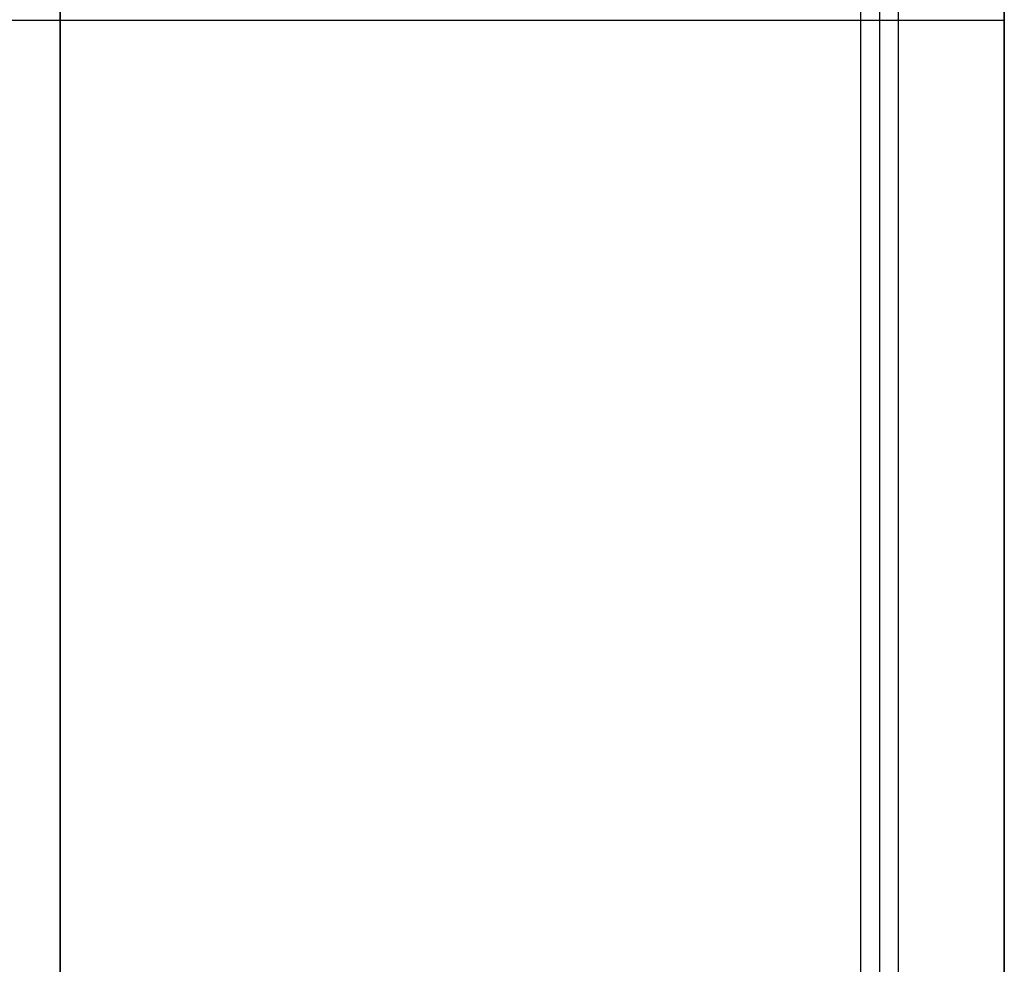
# Model space of a CAD drawing. Header units: millimetres. Extents: x 5411 to 5849, y 1719 to 2519.
# Tile 247 of 256: x 5630 to 5839, y 1919 to 2119. Entities that reach past the tile are written whole.
import ezdxf

# ---------------------------------------------------------------- set-up
doc = ezdxf.new("R2010")
doc.units = ezdxf.units.MM
doc.layers.add('Layer 01', color=7, linetype='Continuous', true_color=0x000000)

# ---------------------------------------------------------------- blocks, each defined once
blk = doc.blocks.new('Hanger v2')
at = {"layer": 'Layer 01', "color": 253, "true_color": 0xa0a0a0}
for p, q in [((-360, 4), (360, 4)), ((-360, 0, -4), (360, 0, -4)), ((-360, 0, 4), (360, 0, 4)), ((-360, -4), (360, -4))]:
    blk.add_line(p, q, dxfattribs=at)
blk = doc.blocks.new('40X80 v5')
at = {"layer": 'Layer 01', "color": 253, "true_color": 0xa0a0a0}
for p, q in [((4368.77, 1853.61), (4368.77, 1453.61)), ((4368.77, 1853.61, 16), (4368.77, 1453.61, 16)), ((3968.77, 1653.61), (4768.77, 1653.61)), ((4768.77, 1653.61, 16), (3968.77, 1653.61, 16)), ((4755.72, 1453.61, 8), (3981.82, 1453.61, 8)), ((4368.77, 1453.61), (4368.77, 1453.61, 16))]:
    blk.add_line(p, q, dxfattribs=at)
for points in [[(3968.77, 1453.61), (4368.77, 1453.61), (4768.77, 1453.61)], [(4768.77, 1453.61, 16), (4368.77, 1453.61, 16), (3968.77, 1453.61, 16)]]:
    blk.add_open_spline(points, degree=2, dxfattribs=at)
at = {"layer": 'Layer 01'}
blk.add_blockref('Hanger v2', (4369, 1480, -40), dxfattribs=at)

msp = doc.modelspace()

# ---------------------------------------------------------------- block references
at = {"layer": 'Layer 01', "rotation": 89.99999999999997}
msp.add_blockref('40X80 v5', (7292.27, -2250, 1120), dxfattribs=at)

doc.saveas('drawing.dxf')
